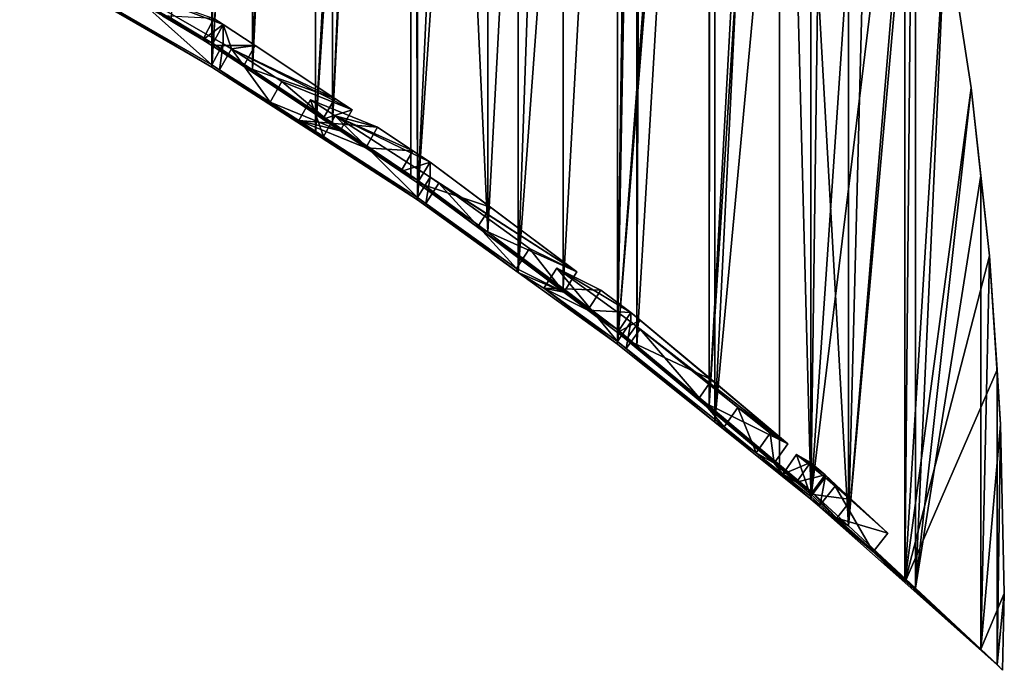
# Model space of a CAD drawing. Extents: x -0.191 to 0.191, y -0.114 to 0.126.
# Tile 72 of 74: x 0.129 to 0.191, y -0.114 to -0.074. Entities that reach past the tile are written whole.
import ezdxf

# ---------------------------------------------------------------- set-up
doc = ezdxf.new("R2010")
doc.units = 0
for name, color, linetype in [('Centauri.Fighter.Body', 7, 'CONTINUOUS'), ('Centauri.Fighter.Body.Beige', 7, 'CONTINUOUS'), ('Centauri.Fighter.Inset', 7, 'CONTINUOUS')]:
    doc.layers.add(name, color=color, linetype=linetype)

msp = doc.modelspace()

# ---------------------------------------------------------------- linework, layer by layer
at = {"layer": 'Centauri.Fighter.Body'}
for points in [[(0.134883, -0.073036, -0.007763), (0.141419, -0.0768, -0.011154), (0.141419, 0.03452, -0.011154)], [(0.134883, -0.073036, -0.007763), (0.141419, 0.03452, -0.011154), (0.141419, -0.0768, -0.011154)], [(0.134883, -0.073036, -0.007763), (0.141419, -0.0768, -0.011154), (0.141419, 0.03452, -0.011154)], [(0.141419, -0.0768, -0.011154), (0.147467, 0.026628, -0.014482), (0.141419, 0.03452, -0.011154)], [(0.141419, -0.0768, -0.011154), (0.141419, 0.03452, -0.011154), (0.147467, 0.026628, -0.014482)], [(0.141419, -0.0768, -0.011154), (0.147467, 0.026628, -0.014482), (0.141419, 0.03452, -0.011154)], [(0.143952, 0.031215, -0.001334), (0.141419, -0.075278, 0.000404), (0.138893, -0.073768, 0.002138)], [(0.143952, 0.031215, -0.001334), (0.143952, -0.076955, -0.001334), (0.141419, -0.075278, 0.000404)], [(0.143952, -0.076955, -0.001334), (0.143952, 0.031215, -0.001334), (0.147467, 0.026628, -0.003874)], [(0.141419, -0.0768, -0.011154), (0.147869, 0.026048, -0.014704), (0.147467, 0.026628, -0.014482)], [(0.141419, -0.0768, -0.011154), (0.147467, 0.026628, -0.014482), (0.147869, 0.026048, -0.014704)], [(0.141419, -0.0768, -0.011154), (0.147869, 0.026048, -0.014704), (0.147467, 0.026628, -0.014482)], [(0.143952, -0.076955, -0.001334), (0.147467, 0.026628, -0.003874), (0.148925, 0.024525, -0.004928)], [(0.141419, -0.0768, -0.011154), (0.147869, -0.080953, -0.014704), (0.147869, 0.026048, -0.014704)], [(0.141419, -0.0768, -0.011154), (0.147869, 0.026048, -0.014704), (0.147869, -0.080953, -0.014704)], [(0.141419, -0.0768, -0.011154), (0.147869, -0.080953, -0.014704), (0.147869, 0.026048, -0.014704)], [(0.147869, -0.080953, -0.014704), (0.153228, 0.018319, -0.017827), (0.147869, 0.026048, -0.014704)], [(0.147869, -0.080953, -0.014704), (0.147869, 0.026048, -0.014704), (0.153228, 0.018319, -0.017827)], [(0.147869, -0.080953, -0.014704), (0.153228, 0.018319, -0.017827), (0.147869, 0.026048, -0.014704)], [(0.143952, -0.076955, -0.001334), (0.148925, 0.024525, -0.004928), (0.148925, -0.080269, -0.004928)], [(0.148925, -0.080269, -0.004928), (0.148925, 0.024525, -0.004928), (0.153228, 0.018319, -0.008202)], [(0.147869, -0.080953, -0.014704), (0.154231, 0.016716, -0.018411), (0.153228, 0.018319, -0.017827)], [(0.147869, -0.080953, -0.014704), (0.153228, 0.018319, -0.017827), (0.154231, 0.016716, -0.018411)], [(0.147869, -0.080953, -0.014704), (0.154231, 0.016716, -0.018411), (0.153228, 0.018319, -0.017827)], [(0.148925, -0.080269, -0.004928), (0.153228, 0.018319, -0.008202), (0.153808, 0.017392, -0.008643)], [(0.148925, -0.080269, -0.004928), (0.153808, 0.017392, -0.008643), (0.153808, -0.083548, -0.008643)], [(0.153808, 0.017392, -0.008643), (0.158598, 0.009735, -0.012477), (0.158598, -0.087084, -0.012477)], [(0.153808, 0.017392, -0.008643), (0.158598, -0.087084, -0.012477), (0.154231, -0.083835, -0.008982)], [(0.153808, 0.017392, -0.008643), (0.154231, -0.083835, -0.008982), (0.153808, -0.083548, -0.008643)], [(0.147869, -0.080953, -0.014704), (0.154231, -0.085076, -0.018411), (0.154231, 0.016716, -0.018411)], [(0.147869, -0.080953, -0.014704), (0.154231, 0.016716, -0.018411), (0.154231, -0.085076, -0.018411)], [(0.147869, -0.080953, -0.014704), (0.154231, -0.085076, -0.018411), (0.154231, 0.016716, -0.018411)], [(0.154231, -0.085076, -0.018411), (0.15862, 0.009701, -0.021116), (0.154231, 0.016716, -0.018411)], [(0.154231, -0.085076, -0.018411), (0.154231, 0.016716, -0.018411), (0.15862, 0.009701, -0.021116)], [(0.154231, -0.085076, -0.018411), (0.15862, 0.009701, -0.021116), (0.154231, 0.016716, -0.018411)], [(0.154231, -0.085076, -0.018411), (0.160499, 0.00636, -0.022274), (0.15862, 0.009701, -0.021116)], [(0.154231, -0.085076, -0.018411), (0.15862, 0.009701, -0.021116), (0.160499, 0.00636, -0.022274)], [(0.154231, -0.085076, -0.018411), (0.160499, 0.00636, -0.022274), (0.15862, 0.009701, -0.021116)], [(0.158598, -0.087084, -0.012477), (0.158598, 0.009735, -0.012477), (0.15862, 0.009701, -0.012495)], [(0.158598, -0.087084, -0.012477), (0.15862, 0.009701, -0.012495), (0.163293, 0.001393, -0.016428)], [(0.154231, -0.085076, -0.018411), (0.160499, -0.089588, -0.022274), (0.160499, 0.00636, -0.022274)], [(0.154231, -0.085076, -0.018411), (0.160499, 0.00636, -0.022274), (0.160499, -0.089588, -0.022274)], [(0.154231, -0.085076, -0.018411), (0.160499, -0.089588, -0.022274), (0.160499, 0.00636, -0.022274)], [(0.160499, -0.089588, -0.022274), (0.163629, 0.000797, -0.02431), (0.160499, 0.00636, -0.022274)], [(0.160499, -0.089588, -0.022274), (0.160499, 0.00636, -0.022274), (0.163629, 0.000797, -0.02431)], [(0.160499, -0.089588, -0.022274), (0.163629, 0.000797, -0.02431), (0.160499, 0.00636, -0.022274)], [(0.158598, -0.087084, -0.012477), (0.163293, 0.001393, -0.016428), (0.163293, -0.090603, -0.016428)], [(0.16789, -0.00767, -0.020492), (0.163293, -0.090603, -0.016428), (0.163293, 0.001393, -0.016428)], [(0.160499, -0.089588, -0.022274), (0.166671, -0.005248, -0.026289), (0.163629, 0.000797, -0.02431)], [(0.160499, -0.089588, -0.022274), (0.163629, 0.000797, -0.02431), (0.166671, -0.005248, -0.026289)], [(0.160499, -0.089588, -0.022274), (0.166671, -0.005248, -0.026289), (0.163629, 0.000797, -0.02431)], [(0.160499, -0.089588, -0.022274), (0.166671, -0.094059, -0.026289), (0.166671, -0.005248, -0.026289)], [(0.160499, -0.089588, -0.022274), (0.166671, -0.005248, -0.026289), (0.166671, -0.094059, -0.026289)], [(0.160499, -0.089588, -0.022274), (0.166671, -0.094059, -0.026289), (0.166671, -0.005248, -0.026289)], [(0.166671, -0.094059, -0.026289), (0.168244, -0.008374, -0.027368), (0.166671, -0.005248, -0.026289)], [(0.166671, -0.094059, -0.026289), (0.166671, -0.005248, -0.026289), (0.168244, -0.008374, -0.027368)], [(0.166671, -0.094059, -0.026289), (0.168244, -0.008374, -0.027368), (0.166671, -0.005248, -0.026289)], [(0.16789, -0.00767, -0.020492), (0.166671, -0.093154, -0.019414), (0.163293, -0.090603, -0.016428)], [(0.16789, -0.00767, -0.020492), (0.16789, -0.094161, -0.020492), (0.166671, -0.093154, -0.019414)], [(0.16789, -0.094161, -0.020492), (0.16789, -0.00767, -0.020492), (0.168244, -0.008374, -0.020821)], [(0.166671, -0.094059, -0.026289), (0.172454, -0.017789, -0.030257), (0.168244, -0.008374, -0.027368)], [(0.166671, -0.094059, -0.026289), (0.168244, -0.008374, -0.027368), (0.172454, -0.017789, -0.030257)], [(0.166671, -0.094059, -0.026289), (0.172454, -0.017789, -0.030257), (0.168244, -0.008374, -0.027368)], [(0.16789, -0.094161, -0.020492), (0.168244, -0.008374, -0.020821), (0.172385, -0.017635, -0.024668)], [(0.16789, -0.094161, -0.020492), (0.172385, -0.017635, -0.024668), (0.172385, -0.097904, -0.024668)], [(0.172385, -0.097904, -0.024668), (0.172385, -0.017635, -0.024668), (0.172454, -0.017789, -0.024735)], [(0.166671, -0.094059, -0.026289), (0.172742, -0.018521, -0.030454), (0.172454, -0.017789, -0.030257)], [(0.166671, -0.094059, -0.026289), (0.172454, -0.017789, -0.030257), (0.172742, -0.018521, -0.030454)], [(0.166671, -0.094059, -0.026289), (0.172742, -0.018521, -0.030454), (0.172454, -0.017789, -0.030257)], [(0.172385, -0.097904, -0.024668), (0.172454, -0.017789, -0.024735), (0.176249, -0.027425, -0.028438)], [(0.166671, -0.094059, -0.026289), (0.172742, -0.09892, -0.030454), (0.172742, -0.018521, -0.030454)], [(0.166671, -0.094059, -0.026289), (0.172742, -0.018521, -0.030454), (0.172742, -0.09892, -0.030454)], [(0.166671, -0.094059, -0.026289), (0.172742, -0.09892, -0.030454), (0.172742, -0.018521, -0.030454)], [(0.172742, -0.09892, -0.030454), (0.176249, -0.027425, -0.032989), (0.172742, -0.018521, -0.030454)], [(0.172742, -0.09892, -0.030454), (0.172742, -0.018521, -0.030454), (0.176249, -0.027425, -0.032989)], [(0.172742, -0.09892, -0.030454), (0.176249, -0.027425, -0.032989), (0.172742, -0.018521, -0.030454)], [(0.172385, -0.097904, -0.024668), (0.176249, -0.027425, -0.028438), (0.176777, -0.028966, -0.028953)], [(0.172742, -0.09892, -0.030454), (0.17871, -0.034607, -0.034768), (0.176249, -0.027425, -0.032989)], [(0.172742, -0.09892, -0.030454), (0.176249, -0.027425, -0.032989), (0.17871, -0.034607, -0.034768)], [(0.172742, -0.09892, -0.030454), (0.17871, -0.034607, -0.034768), (0.176249, -0.027425, -0.032989)], [(0.172385, -0.097904, -0.024668), (0.176777, -0.028966, -0.028953), (0.176777, -0.101588, -0.028953)], [(0.176777, -0.028966, -0.028953), (0.181062, -0.042177, -0.033345), (0.181062, -0.105391, -0.033345)], [(0.176777, -0.028966, -0.028953), (0.181062, -0.105391, -0.033345), (0.17871, -0.103222, -0.030934)], [(0.176777, -0.028966, -0.028953), (0.17871, -0.103222, -0.030934), (0.176777, -0.101588, -0.028953)], [(0.172742, -0.09892, -0.030454), (0.17871, -0.103727, -0.034768), (0.17871, -0.034607, -0.034768)], [(0.172742, -0.09892, -0.030454), (0.17871, -0.034607, -0.034768), (0.17871, -0.103727, -0.034768)], [(0.172742, -0.09892, -0.030454), (0.17871, -0.103727, -0.034768), (0.17871, -0.034607, -0.034768)], [(0.17871, -0.103727, -0.034768), (0.179618, -0.037258, -0.035459), (0.17871, -0.034607, -0.034768)], [(0.17871, -0.103727, -0.034768), (0.17871, -0.034607, -0.034768), (0.179618, -0.037258, -0.035459)], [(0.17871, -0.103727, -0.034768), (0.179618, -0.037258, -0.035459), (0.17871, -0.034607, -0.034768)], [(0.17871, -0.103727, -0.034768), (0.182556, -0.047266, -0.037694), (0.179618, -0.037258, -0.035459)], [(0.17871, -0.103727, -0.034768), (0.179618, -0.037258, -0.035459), (0.182556, -0.047266, -0.037694)], [(0.17871, -0.103727, -0.034768), (0.182556, -0.047266, -0.037694), (0.179618, -0.037258, -0.035459)], [(0.181062, -0.105391, -0.033345), (0.181062, -0.042177, -0.033345), (0.182556, -0.047266, -0.034953)], [(0.17871, -0.103727, -0.034768), (0.184569, -0.055459, -0.039226), (0.182556, -0.047266, -0.037694)], [(0.17871, -0.103727, -0.034768), (0.182556, -0.047266, -0.037694), (0.184569, -0.055459, -0.039226)], [(0.17871, -0.103727, -0.034768), (0.184569, -0.055459, -0.039226), (0.182556, -0.047266, -0.037694)], [(0.181062, -0.105391, -0.033345), (0.182556, -0.047266, -0.034953), (0.185053, -0.057425, -0.037641)], [(0.17871, -0.103727, -0.034768), (0.184569, -0.108926, -0.039226), (0.184569, -0.055459, -0.039226)], [(0.17871, -0.103727, -0.034768), (0.184569, -0.055459, -0.039226), (0.184569, -0.108926, -0.039226)], [(0.17871, -0.103727, -0.034768), (0.184569, -0.108926, -0.039226), (0.184569, -0.055459, -0.039226)], [(0.184569, -0.108926, -0.039226), (0.185053, -0.057425, -0.039613), (0.184569, -0.055459, -0.039226)], [(0.184569, -0.108926, -0.039226), (0.184569, -0.055459, -0.039226), (0.185053, -0.057425, -0.039613)], [(0.184569, -0.108926, -0.039226), (0.185053, -0.057425, -0.039613), (0.184569, -0.055459, -0.039226)], [(0.181062, -0.105391, -0.033345), (0.185053, -0.057425, -0.037641), (0.185238, -0.058352, -0.03784)], [(0.184569, -0.108926, -0.039226), (0.187104, -0.067708, -0.041255), (0.185053, -0.057425, -0.039613)], [(0.184569, -0.108926, -0.039226), (0.185053, -0.057425, -0.039613), (0.187104, -0.067708, -0.041255)], [(0.184569, -0.108926, -0.039226), (0.187104, -0.067708, -0.041255), (0.185053, -0.057425, -0.039613)], [(0.181062, -0.105391, -0.033345), (0.185238, -0.058352, -0.03784), (0.185238, -0.10927, -0.03784)], [(0.185238, -0.10927, -0.03784), (0.185238, -0.058352, -0.03784), (0.187104, -0.067708, -0.039951)], [(0.184569, -0.108926, -0.039226), (0.188705, -0.078093, -0.042536), (0.187104, -0.067708, -0.041255)], [(0.184569, -0.108926, -0.039226), (0.187104, -0.067708, -0.041255), (0.188705, -0.078093, -0.042536)], [(0.184569, -0.108926, -0.039226), (0.188705, -0.078093, -0.042536), (0.187104, -0.067708, -0.041255)], [(0.185238, -0.10927, -0.03784), (0.187104, -0.067708, -0.039951), (0.188705, -0.078093, -0.041761)], [(0.187104, -0.067708, -0.039951), (0.187104, -0.067708, -0.041255), (0.188705, -0.078093, -0.042536)], [(0.187104, -0.067708, -0.039951), (0.188705, -0.078093, -0.042536), (0.188705, -0.078093, -0.041761)], [(0.184569, -0.108926, -0.039226), (0.189851, -0.088554, -0.043453), (0.188705, -0.078093, -0.042536)], [(0.184569, -0.108926, -0.039226), (0.188705, -0.078093, -0.042536), (0.189851, -0.088554, -0.043453)], [(0.184569, -0.108926, -0.039226), (0.189851, -0.088554, -0.043453), (0.188705, -0.078093, -0.042536)], [(0.185238, -0.10927, -0.03784), (0.188705, -0.078093, -0.041761), (0.189302, -0.083542, -0.042437)], [(0.188705, -0.078093, -0.042536), (0.189851, -0.088554, -0.043453), (0.189851, -0.088554, -0.043089)], [(0.188705, -0.078093, -0.042536), (0.189851, -0.088554, -0.043089), (0.189302, -0.083542, -0.042437)], [(0.188705, -0.078093, -0.042536), (0.189302, -0.083542, -0.042437), (0.188705, -0.078093, -0.041761)], [(0.185238, -0.10927, -0.03784), (0.189302, -0.083542, -0.042437), (0.189302, -0.113074, -0.042437)], [(0.189302, -0.113074, -0.042437), (0.189302, -0.083542, -0.042437), (0.189851, -0.088554, -0.043089)], [(0.184569, -0.108926, -0.039226), (0.190318, -0.095675, -0.043827), (0.189851, -0.088554, -0.043453)], [(0.184569, -0.108926, -0.039226), (0.189851, -0.088554, -0.043453), (0.190318, -0.095675, -0.043827)], [(0.184569, -0.108926, -0.039226), (0.190318, -0.095675, -0.043827), (0.189851, -0.088554, -0.043453)], [(0.189302, -0.113074, -0.042437), (0.189851, -0.088554, -0.043089), (0.19054, -0.099066, -0.043908)], [(0.189851, -0.088554, -0.043089), (0.189851, -0.088554, -0.043453), (0.190318, -0.095675, -0.043827)], [(0.189851, -0.088554, -0.043089), (0.190318, -0.095675, -0.043827), (0.19054, -0.099066, -0.044014)], [(0.189851, -0.088554, -0.043089), (0.19054, -0.099066, -0.044014), (0.19054, -0.099066, -0.043908)], [(0.184569, -0.108926, -0.039226), (0.190318, -0.114057, -0.043827), (0.190318, -0.095675, -0.043827)], [(0.184569, -0.108926, -0.039226), (0.190318, -0.095675, -0.043827), (0.190318, -0.114057, -0.043827)], [(0.184569, -0.108926, -0.039226), (0.190318, -0.114057, -0.043827), (0.190318, -0.095675, -0.043827)], [(0.190318, -0.114057, -0.043827), (0.19054, -0.099066, -0.044014), (0.190318, -0.095675, -0.043827)], [(0.189302, -0.113074, -0.042437), (0.19054, -0.099066, -0.043908), (0.19077, -0.109602, -0.044181)], [(0.190318, -0.114057, -0.043827), (0.19077, -0.109602, -0.044207), (0.19054, -0.099066, -0.044014)], [(0.19054, -0.099066, -0.043908), (0.19054, -0.099066, -0.044014), (0.19077, -0.109602, -0.044207)], [(0.19054, -0.099066, -0.043908), (0.19077, -0.109602, -0.044207), (0.19077, -0.109602, -0.044181)], [(0.19077, -0.109602, -0.044181), (0.190318, -0.114033, -0.043644), (0.189302, -0.113074, -0.042437)], [(0.19077, -0.109602, -0.044181), (0.190666, -0.11439, -0.044057), (0.190318, -0.114033, -0.043644)], [(0.190318, -0.114057, -0.043827), (0.190665, -0.114398, -0.044119), (0.19077, -0.109602, -0.044207)], [(0.190665, -0.114398, -0.044119), (0.190666, -0.11439, -0.044057), (0.19077, -0.109602, -0.044181)], [(0.190665, -0.114398, -0.044119), (0.19077, -0.109602, -0.044181), (0.19077, -0.109602, -0.044207)]]:
    msp.add_3dface(points, dxfattribs=at)
at = {"layer": 'Centauri.Fighter.Body.Beige'}
for points in [[(0.141419, -0.0768, -0.011154), (0.134883, -0.073036, -0.007763), (0.129444, -0.069778, -0.003995)], [(0.13126, -0.070817, -0.004882), (0.141419, -0.0768, -0.011154), (0.129444, -0.069778, -0.003995)], [(0.13126, -0.070817, -0.004882), (0.135333, -0.073146, -0.006869), (0.141419, -0.076652, -0.010027)], [(0.13126, -0.070817, -0.004882), (0.141419, -0.076652, -0.010027), (0.141419, -0.0768, -0.011154)], [(0.133214, -0.070555, 0.004639), (0.138893, -0.073768, 0.002138), (0.141419, -0.075278, 0.000404)], [(0.134694, -0.071433, 0.003676), (0.133214, -0.070555, 0.004639), (0.141419, -0.075278, 0.000404)], [(0.134694, -0.071433, 0.003676), (0.141419, -0.075278, 0.000404), (0.136371, -0.072428, 0.002585)], [(0.136007, -0.071818, -0.007044), (0.141419, -0.076652, -0.010027), (0.135333, -0.073146, -0.006869)], [(0.136007, -0.071818, -0.007044), (0.142126, -0.07534, -0.0102), (0.141419, -0.076652, -0.010027)], [(0.141419, -0.075278, 0.000404), (0.138337, -0.073595, 0.001306), (0.136371, -0.072428, 0.002585)], [(0.141528, -0.073771, -0.000595), (0.138337, -0.073595, 0.001306), (0.140853, -0.0751, -0.00042)], [(0.141419, -0.075278, 0.000404), (0.140853, -0.0751, -0.00042), (0.138337, -0.073595, 0.001306)], [(0.142126, -0.074127, -0.000981), (0.141528, -0.073771, -0.000595), (0.140853, -0.0751, -0.00042)], [(0.142126, -0.074127, -0.000981), (0.140853, -0.0751, -0.00042), (0.141419, -0.075438, -0.000809)], [(0.144116, -0.075439, -0.002322), (0.142126, -0.074127, -0.000981), (0.141419, -0.075438, -0.000809)], [(0.141419, -0.075278, 0.000404), (0.141419, -0.075438, -0.000809), (0.140853, -0.0751, -0.00042)], [(0.143376, -0.076733, -0.002151), (0.141419, -0.075438, -0.000809), (0.141419, -0.075278, 0.000404)], [(0.143376, -0.076733, -0.002151), (0.141419, -0.075278, 0.000404), (0.143952, -0.076955, -0.001334)], [(0.142126, -0.07534, -0.0102), (0.14189, -0.076953, -0.010272), (0.141419, -0.076652, -0.010027)], [(0.142126, -0.07534, -0.0102), (0.14263, -0.075659, -0.010442), (0.14189, -0.076953, -0.010272)], [(0.144116, -0.075439, -0.002322), (0.141419, -0.075438, -0.000809), (0.143376, -0.076733, -0.002151)], [(0.14263, -0.075659, -0.010442), (0.145041, -0.078982, -0.012006), (0.14189, -0.076953, -0.010272)], [(0.14263, -0.075659, -0.010442), (0.145781, -0.077688, -0.012176), (0.145041, -0.078982, -0.012006)], [(0.149068, -0.078741, -0.005902), (0.144116, -0.075439, -0.002322), (0.143376, -0.076733, -0.002151)], [(0.147869, -0.080953, -0.014704), (0.141419, -0.0768, -0.011154), (0.141419, -0.076652, -0.010027)], [(0.147869, -0.080953, -0.014704), (0.141419, -0.076652, -0.010027), (0.14189, -0.076953, -0.010272)], [(0.147869, -0.080953, -0.014704), (0.14189, -0.076953, -0.010272), (0.145041, -0.078982, -0.012006)], [(0.149068, -0.078741, -0.005902), (0.143376, -0.076733, -0.002151), (0.148329, -0.080035, -0.005731)], [(0.143376, -0.076733, -0.002151), (0.143952, -0.076955, -0.001334), (0.148925, -0.080269, -0.004928)], [(0.143376, -0.076733, -0.002151), (0.148925, -0.080269, -0.004928), (0.153808, -0.083548, -0.008643)], [(0.143376, -0.076733, -0.002151), (0.153808, -0.083548, -0.008643), (0.154231, -0.083835, -0.008982)], [(0.148329, -0.080035, -0.005731), (0.143376, -0.076733, -0.002151), (0.154231, -0.083835, -0.008982)], [(0.145781, -0.077688, -0.012176), (0.149402, -0.080755, -0.006548), (0.145041, -0.078982, -0.012006)], [(0.145781, -0.077688, -0.012176), (0.150142, -0.079461, -0.006718), (0.149402, -0.080755, -0.006548)], [(0.154231, -0.085076, -0.018411), (0.147869, -0.080953, -0.014704), (0.145041, -0.078982, -0.012006)], [(0.14682, -0.080127, -0.012984), (0.154231, -0.085076, -0.018411), (0.145041, -0.078982, -0.012006)], [(0.14682, -0.080127, -0.012984), (0.145041, -0.078982, -0.012006), (0.149402, -0.080755, -0.006548)], [(0.147559, -0.078833, -0.013155), (0.148362, -0.08112, -0.013834), (0.14682, -0.080127, -0.012984)], [(0.151734, -0.080531, -0.00793), (0.147559, -0.078833, -0.013155), (0.14682, -0.080127, -0.012984)], [(0.147559, -0.078833, -0.013155), (0.149102, -0.079826, -0.014004), (0.148362, -0.08112, -0.013834)], [(0.150142, -0.079461, -0.006718), (0.149068, -0.078741, -0.005902), (0.148329, -0.080035, -0.005731)], [(0.150142, -0.079461, -0.006718), (0.148329, -0.080035, -0.005731), (0.149402, -0.080755, -0.006548)], [(0.151734, -0.080531, -0.00793), (0.14682, -0.080127, -0.012984), (0.150994, -0.081824, -0.007759)], [(0.14682, -0.080127, -0.012984), (0.148362, -0.08112, -0.013834), (0.154231, -0.084924, -0.017254)], [(0.14682, -0.080127, -0.012984), (0.154231, -0.084924, -0.017254), (0.154231, -0.085076, -0.018411)], [(0.149402, -0.080755, -0.006548), (0.150994, -0.081824, -0.007759), (0.14682, -0.080127, -0.012984)], [(0.148329, -0.080035, -0.005731), (0.154231, -0.083835, -0.008982), (0.150994, -0.081824, -0.007759)], [(0.149402, -0.080755, -0.006548), (0.148329, -0.080035, -0.005731), (0.150994, -0.081824, -0.007759)], [(0.149102, -0.079826, -0.014004), (0.154231, -0.084924, -0.017254), (0.148362, -0.08112, -0.013834)], [(0.149102, -0.079826, -0.014004), (0.155002, -0.083648, -0.017422), (0.154231, -0.084924, -0.017254)], [(0.153932, -0.082007, -0.009602), (0.151734, -0.080531, -0.00793), (0.150994, -0.081824, -0.007759)], [(0.153932, -0.082007, -0.009602), (0.150994, -0.081824, -0.007759), (0.153193, -0.083301, -0.009432)], [(0.154231, -0.083835, -0.008982), (0.153193, -0.083301, -0.009432), (0.150994, -0.081824, -0.007759)], [(0.155002, -0.082728, -0.010431), (0.153932, -0.082007, -0.009602), (0.153193, -0.083301, -0.009432)], [(0.155002, -0.082728, -0.010431), (0.153193, -0.083301, -0.009432), (0.154231, -0.084003, -0.010263)], [(0.158766, -0.085524, -0.013416), (0.155002, -0.082728, -0.010431), (0.154231, -0.084003, -0.010263)], [(0.154231, -0.083835, -0.008982), (0.154231, -0.084003, -0.010263), (0.153193, -0.083301, -0.009432)], [(0.155002, -0.083648, -0.017422), (0.154745, -0.085291, -0.017554), (0.154231, -0.084924, -0.017254)], [(0.157964, -0.086781, -0.01325), (0.154231, -0.084003, -0.010263), (0.154231, -0.083835, -0.008982)], [(0.157964, -0.086781, -0.01325), (0.154231, -0.083835, -0.008982), (0.158598, -0.087084, -0.012477)], [(0.158766, -0.085524, -0.013416), (0.154231, -0.084003, -0.010263), (0.157964, -0.086781, -0.01325)], [(0.155002, -0.083648, -0.017422), (0.155547, -0.084035, -0.017719), (0.154745, -0.085291, -0.017554)], [(0.155547, -0.084035, -0.017719), (0.16039, -0.089352, -0.02101), (0.154745, -0.085291, -0.017554)], [(0.155547, -0.084035, -0.017719), (0.161193, -0.088096, -0.021175), (0.16039, -0.089352, -0.02101)], [(0.160499, -0.089588, -0.022274), (0.154231, -0.085076, -0.018411), (0.154231, -0.084924, -0.017254)], [(0.160499, -0.089588, -0.022274), (0.154231, -0.084924, -0.017254), (0.154745, -0.085291, -0.017554)], [(0.160499, -0.089588, -0.022274), (0.154745, -0.085291, -0.017554), (0.16039, -0.089352, -0.02101)], [(0.164144, -0.089559, -0.01797), (0.158766, -0.085524, -0.013416), (0.157964, -0.086781, -0.01325)], [(0.164144, -0.089559, -0.01797), (0.157964, -0.086781, -0.01325), (0.163341, -0.090815, -0.017805)], [(0.157964, -0.086781, -0.01325), (0.158598, -0.087084, -0.012477), (0.163293, -0.090603, -0.016428)], [(0.157964, -0.086781, -0.01325), (0.163293, -0.090603, -0.016428), (0.166671, -0.093154, -0.019414)], [(0.163341, -0.090815, -0.017805), (0.157964, -0.086781, -0.01325), (0.166671, -0.093154, -0.019414)], [(0.161193, -0.088096, -0.021175), (0.163341, -0.090815, -0.017805), (0.16039, -0.089352, -0.02101)], [(0.161193, -0.088096, -0.021175), (0.164144, -0.089559, -0.01797), (0.163341, -0.090815, -0.017805)], [(0.160499, -0.089588, -0.022274), (0.16039, -0.089352, -0.02101), (0.163341, -0.090815, -0.017805)], [(0.165642, -0.09069, -0.019295), (0.162893, -0.089327, -0.022281), (0.162091, -0.090584, -0.022116)], [(0.162893, -0.089327, -0.022281), (0.166671, -0.093902, -0.025096), (0.162091, -0.090584, -0.022116)], [(0.162893, -0.089327, -0.022281), (0.167504, -0.092665, -0.025259), (0.166671, -0.093902, -0.025096)], [(0.162091, -0.090584, -0.022116), (0.166671, -0.094059, -0.026289), (0.160499, -0.089588, -0.022274)], [(0.162091, -0.090584, -0.022116), (0.160499, -0.089588, -0.022274), (0.163341, -0.090815, -0.017805)], [(0.165642, -0.09069, -0.019295), (0.162091, -0.090584, -0.022116), (0.16484, -0.091947, -0.01913)], [(0.162091, -0.090584, -0.022116), (0.166671, -0.093902, -0.025096), (0.166671, -0.094059, -0.026289)], [(0.163341, -0.090815, -0.017805), (0.16484, -0.091947, -0.01913), (0.162091, -0.090584, -0.022116)], [(0.167504, -0.092093, -0.020912), (0.165642, -0.09069, -0.019295), (0.16484, -0.091947, -0.01913)], [(0.163341, -0.090815, -0.017805), (0.166671, -0.093154, -0.019414), (0.16484, -0.091947, -0.01913)], [(0.167504, -0.092093, -0.020912), (0.16484, -0.091947, -0.01913), (0.166671, -0.09333, -0.020749)], [(0.166671, -0.093154, -0.019414), (0.166671, -0.09333, -0.020749), (0.16484, -0.091947, -0.01913)], [(0.168082, -0.092566, -0.021393), (0.167504, -0.092093, -0.020912), (0.166671, -0.09333, -0.020749)], [(0.168082, -0.092566, -0.021393), (0.166671, -0.09333, -0.020749), (0.167218, -0.093782, -0.021233)], [(0.172559, -0.096294, -0.025552), (0.168082, -0.092566, -0.021393), (0.167218, -0.093782, -0.021233)], [(0.167504, -0.092665, -0.025259), (0.167227, -0.094344, -0.025457), (0.166671, -0.093902, -0.025096)], [(0.167218, -0.093782, -0.021233), (0.166671, -0.09333, -0.020749), (0.166671, -0.093154, -0.019414)], [(0.167218, -0.093782, -0.021233), (0.166671, -0.093154, -0.019414), (0.16789, -0.094161, -0.020492)], [(0.167504, -0.092665, -0.025259), (0.16809, -0.093128, -0.025618), (0.167227, -0.094344, -0.025457)], [(0.16809, -0.093128, -0.025618), (0.173318, -0.099221, -0.029637), (0.167227, -0.094344, -0.025457)], [(0.16809, -0.093128, -0.025618), (0.174182, -0.098006, -0.029797), (0.173318, -0.099221, -0.029637)], [(0.172559, -0.096294, -0.025552), (0.167218, -0.093782, -0.021233), (0.171696, -0.09751, -0.025392)], [(0.167218, -0.093782, -0.021233), (0.16789, -0.094161, -0.020492), (0.172385, -0.097904, -0.024668)], [(0.167218, -0.093782, -0.021233), (0.172385, -0.097904, -0.024668), (0.176777, -0.101588, -0.028953)], [(0.167218, -0.093782, -0.021233), (0.176777, -0.101588, -0.028953), (0.17871, -0.103222, -0.030934)], [(0.171696, -0.09751, -0.025392), (0.167218, -0.093782, -0.021233), (0.17871, -0.103222, -0.030934)], [(0.172742, -0.09892, -0.030454), (0.166671, -0.094059, -0.026289), (0.166671, -0.093902, -0.025096)], [(0.172742, -0.09892, -0.030454), (0.166671, -0.093902, -0.025096), (0.167227, -0.094344, -0.025457)], [(0.172742, -0.09892, -0.030454), (0.167227, -0.094344, -0.025457), (0.173318, -0.099221, -0.029637)], [(0.177297, -0.100271, -0.030194), (0.172559, -0.096294, -0.025552), (0.171696, -0.09751, -0.025392)], [(0.177297, -0.100271, -0.030194), (0.171696, -0.09751, -0.025392), (0.176434, -0.101487, -0.030034)], [(0.176434, -0.101487, -0.030034), (0.171696, -0.09751, -0.025392), (0.17871, -0.103222, -0.030934)], [(0.174182, -0.098006, -0.029797), (0.175318, -0.100833, -0.031082), (0.173318, -0.099221, -0.029637)], [(0.174182, -0.098006, -0.029797), (0.176182, -0.099617, -0.031243), (0.175318, -0.100833, -0.031082)], [(0.172742, -0.09892, -0.030454), (0.173318, -0.099221, -0.029637), (0.175318, -0.100833, -0.031082)], [(0.17871, -0.103727, -0.034768), (0.172742, -0.09892, -0.030454), (0.175318, -0.100833, -0.031082)], [(0.176182, -0.099617, -0.031243), (0.176434, -0.101487, -0.030034), (0.175318, -0.100833, -0.031082)], [(0.176182, -0.099617, -0.031243), (0.177297, -0.100271, -0.030194), (0.176434, -0.101487, -0.030034)], [(0.176969, -0.102162, -0.032276), (0.17871, -0.103727, -0.034768), (0.175318, -0.100833, -0.031082)], [(0.176969, -0.102162, -0.032276), (0.175318, -0.100833, -0.031082), (0.176434, -0.101487, -0.030034)], [(0.178694, -0.101452, -0.031625), (0.177833, -0.100946, -0.032436), (0.176969, -0.102162, -0.032276)], [(0.177833, -0.100946, -0.032436), (0.17871, -0.103564, -0.033534), (0.176969, -0.102162, -0.032276)], [(0.177833, -0.100946, -0.032436), (0.179603, -0.10237, -0.033691), (0.17871, -0.103564, -0.033534)], [(0.176434, -0.101487, -0.030034), (0.17871, -0.103222, -0.030934), (0.177831, -0.102668, -0.031465)], [(0.176434, -0.101487, -0.030034), (0.177831, -0.102668, -0.031465), (0.176969, -0.102162, -0.032276)], [(0.178694, -0.101452, -0.031625), (0.176969, -0.102162, -0.032276), (0.177831, -0.102668, -0.031465)], [(0.179603, -0.102216, -0.032523), (0.178694, -0.101452, -0.031625), (0.177831, -0.102668, -0.031465)], [(0.176969, -0.102162, -0.032276), (0.17871, -0.103564, -0.033534), (0.17871, -0.103727, -0.034768)], [(0.179603, -0.102216, -0.032523), (0.177831, -0.102668, -0.031465), (0.17871, -0.103411, -0.032366)], [(0.18126, -0.103739, -0.034189), (0.179603, -0.102216, -0.032523), (0.17871, -0.103411, -0.032366)], [(0.179603, -0.10237, -0.033691), (0.179306, -0.10409, -0.033964), (0.17871, -0.103564, -0.033534)], [(0.179603, -0.10237, -0.033691), (0.180228, -0.102918, -0.034119), (0.179306, -0.10409, -0.033964)], [(0.17871, -0.103222, -0.030934), (0.17871, -0.103411, -0.032366), (0.177831, -0.102668, -0.031465)], [(0.180228, -0.102918, -0.034119), (0.1826, -0.107013, -0.03647), (0.179306, -0.10409, -0.033964)], [(0.180228, -0.102918, -0.034119), (0.183523, -0.105841, -0.036624), (0.1826, -0.107013, -0.03647)], [(0.180337, -0.104912, -0.034034), (0.17871, -0.103411, -0.032366), (0.17871, -0.103222, -0.030934)], [(0.180337, -0.104912, -0.034034), (0.17871, -0.103222, -0.030934), (0.181062, -0.105391, -0.033345)], [(0.18126, -0.103739, -0.034189), (0.17871, -0.103411, -0.032366), (0.180337, -0.104912, -0.034034)], [(0.17871, -0.103727, -0.034768), (0.17871, -0.103564, -0.033534), (0.179306, -0.10409, -0.033964)], [(0.17871, -0.103727, -0.034768), (0.179306, -0.10409, -0.033964), (0.1826, -0.107013, -0.03647)], [(0.184569, -0.108926, -0.039226), (0.17871, -0.103727, -0.034768), (0.1826, -0.107013, -0.03647)], [(0.183523, -0.105841, -0.036624), (0.18126, -0.103739, -0.034189), (0.180337, -0.104912, -0.034034)], [(0.183523, -0.105841, -0.036624), (0.180337, -0.104912, -0.034034), (0.1826, -0.107013, -0.03647)], [(0.180337, -0.104912, -0.034034), (0.181062, -0.105391, -0.033345), (0.185238, -0.10927, -0.03784)], [(0.180337, -0.104912, -0.034034), (0.185238, -0.10927, -0.03784), (0.189302, -0.113074, -0.042437)], [(0.180337, -0.104912, -0.034034), (0.189302, -0.113074, -0.042437), (0.190318, -0.114033, -0.043644)], [(0.180337, -0.104912, -0.034034), (0.190318, -0.114033, -0.043644), (0.190318, -0.114057, -0.043827)], [(0.1826, -0.107013, -0.03647), (0.180337, -0.104912, -0.034034), (0.190318, -0.114057, -0.043827)], [(0.1826, -0.107013, -0.03647), (0.190318, -0.114057, -0.043827), (0.184569, -0.108926, -0.039226)], [(0.190318, -0.114033, -0.043644), (0.190666, -0.11439, -0.044057), (0.190665, -0.114398, -0.044119)], [(0.190318, -0.114033, -0.043644), (0.190665, -0.114398, -0.044119), (0.190318, -0.114057, -0.043827)]]:
    msp.add_3dface(points, dxfattribs=at)
at = {"layer": 'Centauri.Fighter.Inset'}
for points in [[(0.136007, -0.071818, -0.007044), (0.141528, -0.073771, -0.000595), (0.142126, -0.074127, -0.000981)], [(0.136007, -0.071818, -0.007044), (0.142126, -0.074127, -0.000981), (0.142126, -0.07534, -0.0102)], [(0.14263, -0.075659, -0.010442), (0.142126, -0.07534, -0.0102), (0.142126, -0.074127, -0.000981)], [(0.14263, -0.075659, -0.010442), (0.142126, -0.074127, -0.000981), (0.144116, -0.075439, -0.002322)], [(0.14263, -0.075659, -0.010442), (0.144116, -0.075439, -0.002322), (0.149068, -0.078741, -0.005902)], [(0.14263, -0.075659, -0.010442), (0.149068, -0.078741, -0.005902), (0.150142, -0.079461, -0.006718)], [(0.14263, -0.075659, -0.010442), (0.150142, -0.079461, -0.006718), (0.145781, -0.077688, -0.012176)], [(0.149102, -0.079826, -0.014004), (0.147559, -0.078833, -0.013155), (0.151734, -0.080531, -0.00793)], [(0.149102, -0.079826, -0.014004), (0.151734, -0.080531, -0.00793), (0.153932, -0.082007, -0.009602)], [(0.149102, -0.079826, -0.014004), (0.153932, -0.082007, -0.009602), (0.155002, -0.082728, -0.010431)], [(0.149102, -0.079826, -0.014004), (0.155002, -0.082728, -0.010431), (0.155002, -0.083648, -0.017422)], [(0.164144, -0.089559, -0.01797), (0.155002, -0.083648, -0.017422), (0.155002, -0.082728, -0.010431)], [(0.164144, -0.089559, -0.01797), (0.155002, -0.082728, -0.010431), (0.158766, -0.085524, -0.013416)], [(0.164144, -0.089559, -0.01797), (0.155547, -0.084035, -0.017719), (0.155002, -0.083648, -0.017422)], [(0.164144, -0.089559, -0.01797), (0.161193, -0.088096, -0.021175), (0.155547, -0.084035, -0.017719)], [(0.162893, -0.089327, -0.022281), (0.165642, -0.09069, -0.019295), (0.167504, -0.092093, -0.020912)], [(0.162893, -0.089327, -0.022281), (0.167504, -0.092093, -0.020912), (0.167504, -0.092665, -0.025259)], [(0.177297, -0.100271, -0.030194), (0.167504, -0.092665, -0.025259), (0.167504, -0.092093, -0.020912)], [(0.177297, -0.100271, -0.030194), (0.167504, -0.092093, -0.020912), (0.168082, -0.092566, -0.021393)], [(0.177297, -0.100271, -0.030194), (0.168082, -0.092566, -0.021393), (0.172559, -0.096294, -0.025552)], [(0.177297, -0.100271, -0.030194), (0.16809, -0.093128, -0.025618), (0.167504, -0.092665, -0.025259)], [(0.177297, -0.100271, -0.030194), (0.174182, -0.098006, -0.029797), (0.16809, -0.093128, -0.025618)], [(0.177297, -0.100271, -0.030194), (0.176182, -0.099617, -0.031243), (0.174182, -0.098006, -0.029797)], [(0.177833, -0.100946, -0.032436), (0.178694, -0.101452, -0.031625), (0.179603, -0.102216, -0.032523)], [(0.177833, -0.100946, -0.032436), (0.179603, -0.102216, -0.032523), (0.179603, -0.10237, -0.033691)], [(0.180228, -0.102918, -0.034119), (0.179603, -0.10237, -0.033691), (0.179603, -0.102216, -0.032523)], [(0.180228, -0.102918, -0.034119), (0.179603, -0.102216, -0.032523), (0.18126, -0.103739, -0.034189)], [(0.180228, -0.102918, -0.034119), (0.18126, -0.103739, -0.034189), (0.183523, -0.105841, -0.036624)]]:
    msp.add_3dface(points, dxfattribs=at)

doc.saveas('drawing.dxf')
